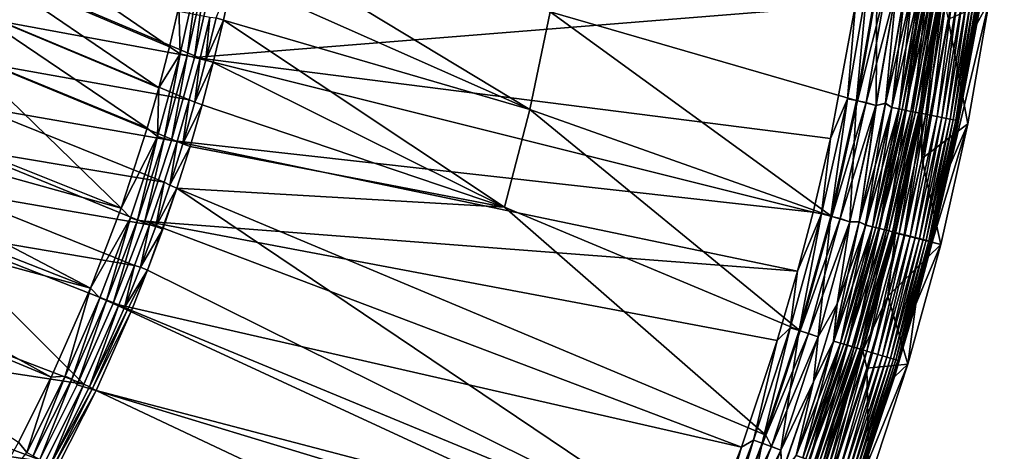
# Model space of a CAD drawing. Header units: metres. Extents: x -900 to 900, y -400 to 400.
# Tile 207 of 253: x 821 to 899, y -265 to -231. Entities that reach past the tile are written whole.
import ezdxf

# ---------------------------------------------------------------- set-up
doc = ezdxf.new("R2010")
doc.units = ezdxf.units.M

msp = doc.modelspace()

# ---------------------------------------------------------------- linework, layer by layer
at = {"layer": 'top'}
for points in [[(898.157532, -222.07399, -5.947641), (896.873108, -231.732437, -5.947641), (899.055237, -220.267227, -87)], [(899.055237, -220.267227, -87), (896.873108, -231.732437, -5.947641), (897.85791, -229.974854, -87)], [(896.873108, -231.732437, -5.947641), (898.157532, -222.07399, -5.947641), (897.114563, -229.780182, -5.365363)], [(818.30072, -227.294968, -58.263298), (833.098511, -233.554016, -31.946688), (819.074402, -223.970184, -58.263691)], [(833.098511, -233.554016, -31.946688), (833.845276, -230.395706, -31.953394), (819.074402, -223.970184, -58.263691)], [(838.072083, -228.07637, -32.465992), (838.705444, -224.694992, -32.464188), (861.563904, -238.483459, -17.935678)], [(861.563904, -238.483459, -17.935678), (838.705444, -224.694992, -32.464188), (863.176697, -230.794678, -17.935678)], [(817.445679, -230.600937, -58.26416), (832.254639, -236.775528, -31.941214), (818.30072, -227.294968, -58.263298)], [(832.254639, -236.775528, -31.941214), (833.098511, -233.554016, -31.946688), (818.30072, -227.294968, -58.263298)], [(835.41272, -227.50177, -30.780293), (833.845276, -230.395706, -31.953394), (833.93573, -234.098236, -30.775509)], [(834.486694, -234.23587, -30.285343), (835.41272, -227.50177, -30.780293), (833.93573, -234.098236, -30.775509)], [(834.486694, -234.23587, -30.285343), (835.973206, -227.612854, -30.28574), (835.41272, -227.50177, -30.780293)], [(835.075623, -234.382751, -29.870964), (835.973206, -227.612854, -30.28574), (834.486694, -234.23587, -30.285343)], [(835.075623, -234.382751, -29.870964), (836.579956, -227.764771, -29.868177), (835.973206, -227.612854, -30.28574)], [(836.579956, -227.764771, -29.868177), (835.075623, -234.382751, -29.870964), (887.293213, -230.21315, -0.803848)], [(820.715149, -228.179367, -59.837364), (835.521484, -234.432297, -33.503765), (819.829895, -231.560989, -59.842426)], [(836.295227, -231.196991, -33.506466), (835.521484, -234.432297, -33.503765), (820.715149, -228.179367, -59.837364)], [(836.770508, -231.246033, -32.920189), (838.072083, -228.07637, -32.465992), (837.356201, -231.441254, -32.467522)], [(837.356201, -231.441254, -32.467522), (838.072083, -228.07637, -32.465992), (861.563904, -238.483459, -17.935678)], [(889.088013, -228.416321, -3.399924), (887.468811, -237.797104, -3.399924), (863.176697, -230.794678, -17.935678)], [(888.250183, -228.469086, -0.456723), (886.658203, -237.642593, -0.456723), (887.387024, -237.787277, -0.204445)], [(887.293213, -230.21315, -0.803848), (886.658203, -237.642593, -0.456723), (888.250183, -228.469086, -0.456723)], [(888.985291, -228.577805, -0.204445), (888.250183, -228.469086, -0.456723), (887.387024, -237.787277, -0.204445)], [(888.985291, -228.577805, -0.204445), (887.387024, -237.787277, -0.204445), (888.921082, -238.167007)], [(887.468811, -237.797104, -3.399924), (889.088013, -228.416321, -3.399924), (889.753174, -228.691376, -3.101714)], [(888.148376, -237.938431, -3.101714), (887.468811, -237.797104, -3.399924), (889.753174, -228.691376, -3.101714)], [(889.753174, -228.691376, -3.101714), (890.527161, -228.887436, -3), (888.148376, -237.938431, -3.101714)], [(890.531128, -228.888031), (888.985291, -228.577805, -0.204445), (888.921082, -238.167007)], [(890.527161, -228.887436, -3), (888.917175, -238.166214, -3), (888.148376, -237.938431, -3.101714)], [(890.527161, -228.887436, -3), (889.681152, -238.007706, -3), (888.917175, -238.166214, -3)], [(890.531128, -228.888031), (888.921082, -238.167007), (889.666626, -238.004776)], [(891.249207, -228.816299), (889.666626, -238.004776), (890.167664, -238.339279, -0.028766)], [(890.531128, -228.888031), (889.666626, -238.004776), (891.249207, -228.816299)], [(889.681152, -238.007706, -3), (891.263794, -228.818481, -3), (891.799866, -228.994095, -3.056892)], [(890.527161, -228.887436, -3), (891.263794, -228.818481, -3), (889.681152, -238.007706, -3)], [(890.177734, -238.341263, -3.056892), (889.681152, -238.007706, -3), (891.799866, -228.994095, -3.056892)], [(891.249207, -228.816299), (890.167664, -238.339279, -0.028766), (891.789734, -228.992599, -0.028766)], [(891.789734, -228.992599, -0.028766), (890.167664, -238.339279, -0.028766), (890.735718, -238.452042, -0.114353)], [(891.799866, -228.994095, -3.056892), (892.352112, -229.07579, -3.22474), (890.177734, -238.341263, -3.056892)], [(892.352112, -229.07579, -3.22474), (890.725281, -238.449966, -3.22474), (890.177734, -238.341263, -3.056892)], [(892.352112, -229.07579, -3.22474), (892.613098, -229.114395, -3.348771), (890.725281, -238.449966, -3.22474)], [(892.613098, -229.114395, -3.348771), (890.98407, -238.501343, -3.348771), (890.725281, -238.449966, -3.22474)], [(890.735718, -238.452042, -0.114353), (892.36261, -229.077332, -0.114353), (891.789734, -228.992599, -0.028766)], [(891.294067, -238.562881, -0.255695), (892.36261, -229.077332, -0.114353), (890.735718, -238.452042, -0.114353)], [(892.613098, -229.114395, -3.348771), (892.860718, -229.151001, -3.497899), (890.98407, -238.501343, -3.348771)], [(892.860718, -229.151001, -3.497899), (891.229553, -238.550079, -3.497899), (890.98407, -238.501343, -3.348771)], [(892.860718, -229.151001, -3.497899), (893.306824, -229.216995, -3.865118), (891.229553, -238.550079, -3.497899)], [(893.306824, -229.216995, -3.865118), (891.671936, -238.637894, -3.865118), (891.229553, -238.550079, -3.497899)], [(892.36261, -229.077332, -0.114353), (891.294067, -238.562881, -0.255695), (892.925781, -229.160629, -0.255695)], [(892.925781, -229.160629, -0.255695), (891.294067, -238.562881, -0.255695), (891.836365, -238.670532, -0.451727)], [(893.306824, -229.216995, -3.865118), (893.67395, -229.271286, -4.312942), (891.671936, -238.637894, -3.865118)], [(893.67395, -229.271286, -4.312942), (892.035889, -238.710144, -4.312942), (891.671936, -238.637894, -3.865118)], [(891.836365, -238.670532, -0.451727), (893.472656, -229.241516, -0.451727), (892.925781, -229.160629, -0.255695)], [(892.356506, -238.773788, -0.70103), (893.472656, -229.241516, -0.451727), (891.836365, -238.670532, -0.451727)], [(893.67395, -229.271286, -4.312942), (893.948547, -229.311905, -4.82471), (892.035889, -238.710144, -4.312942)], [(893.948547, -229.311905, -4.82471), (892.308167, -238.764191, -4.82471), (892.035889, -238.710144, -4.312942)], [(893.948547, -229.311905, -4.82471), (894.119385, -229.337173, -5.381563), (892.308167, -238.764191, -4.82471)], [(894.119385, -229.337173, -5.381563), (892.4776, -238.797821, -5.381563), (892.308167, -238.764191, -4.82471)], [(892.356506, -238.773788, -0.70103), (893.997314, -229.319122, -0.70103), (893.472656, -229.241516, -0.451727)], [(892.849915, -238.871735, -1.000777), (893.997314, -229.319122, -0.70103), (892.356506, -238.773788, -0.70103)], [(894.119385, -229.337173, -5.381563), (894.190674, -229.430862, -5.959025), (892.4776, -238.797821, -5.381563)], [(894.190674, -229.430862, -5.959025), (892.549561, -238.888748, -5.959025), (892.4776, -238.797821, -5.381563)], [(894.608582, -231.373306, -87), (892.549377, -242.363266, -87), (894.190674, -229.430862, -5.959025)], [(894.190674, -229.430862, -5.959025), (892.549377, -242.363266, -87), (892.549561, -238.888748, -5.959025)], [(893.997314, -229.319122, -0.70103), (892.849915, -238.871735, -1.000777), (894.494934, -229.392715, -1.000777)], [(894.494934, -229.392715, -1.000777), (892.849915, -238.871735, -1.000777), (893.312195, -238.963501, -1.34779)], [(893.312195, -238.963501, -1.34779), (894.961182, -229.461685, -1.34779), (894.494934, -229.392715, -1.000777)], [(893.739075, -239.048233, -1.738888), (894.961182, -229.461685, -1.34779), (893.312195, -238.963501, -1.34779)], [(893.739075, -239.048233, -1.738888), (895.391663, -229.52536, -1.738888), (894.961182, -229.461685, -1.34779)], [(835.075623, -234.382751, -29.870964), (885.311462, -240.790527, -0.803848), (887.293213, -230.21315, -0.803848)], [(887.293213, -230.21315, -0.803848), (885.311462, -240.790527, -0.803848), (886.658203, -237.642593, -0.456723)], [(894.126343, -239.125122, -2.170691), (895.391663, -229.52536, -1.738888), (893.739075, -239.048233, -1.738888)], [(894.126343, -239.125122, -2.170691), (895.782288, -229.58313, -2.170691), (895.391663, -229.52536, -1.738888)], [(895.782288, -229.58313, -2.170691), (894.126343, -239.125122, -2.170691), (894.470642, -239.193481, -2.639013)], [(896.129578, -229.634491, -2.639013), (895.782288, -229.58313, -2.170691), (894.470642, -239.193481, -2.639013)], [(896.129578, -229.634491, -2.639013), (894.470642, -239.193481, -2.639013), (894.768921, -239.252686, -3.139467)], [(897.85791, -229.974854, -87), (896.185669, -239.612015, -87), (894.608582, -231.373306, -87)], [(896.430359, -229.678986, -3.139467), (896.129578, -229.634491, -2.639013), (894.768921, -239.252686, -3.139467)], [(895.017944, -239.302124, -3.667668), (896.430359, -229.678986, -3.139467), (894.768921, -239.252686, -3.139467)], [(896.873108, -231.732437, -5.947641), (894.789856, -242.850098, -5.947641), (897.85791, -229.974854, -87)], [(897.85791, -229.974854, -87), (894.789856, -242.850098, -5.947641), (896.185669, -239.612015, -87)], [(896.430359, -229.678986, -3.139467), (895.017944, -239.302124, -3.667668), (896.681519, -229.716125, -3.667668)], [(896.681519, -229.716125, -3.667668), (895.017944, -239.302124, -3.667668), (895.214966, -239.341217, -4.218875)], [(895.214966, -239.341217, -4.218875), (896.880188, -229.745514, -4.218875), (896.681519, -229.716125, -3.667668)], [(896.880188, -229.745514, -4.218875), (895.214966, -239.341217, -4.218875), (895.358398, -239.369705, -4.786941)], [(897.024902, -229.766922, -4.786941), (896.880188, -229.745514, -4.218875), (895.358398, -239.369705, -4.786941)], [(897.024902, -229.766922, -4.786941), (895.358398, -239.369705, -4.786941), (895.447327, -239.38736, -5.365363)], [(897.114563, -229.780182, -5.365363), (897.024902, -229.766922, -4.786941), (895.447327, -239.38736, -5.365363)], [(895.447327, -239.38736, -5.365363), (896.873108, -231.732437, -5.947641), (897.114563, -229.780182, -5.365363)], [(816.509399, -233.88623, -58.266266), (831.333374, -239.974854, -31.937141), (817.445679, -230.600937, -58.26416)], [(831.333374, -239.974854, -31.937141), (832.254639, -236.775528, -31.941214), (817.445679, -230.600937, -58.26416)], [(833.845276, -230.395706, -31.953394), (833.098511, -233.554016, -31.946688), (833.93573, -234.098236, -30.775509)], [(863.176697, -230.794678, -17.935678), (885.419678, -246.937363, -3.399924), (861.563904, -238.483459, -17.935678)], [(863.176697, -230.794678, -17.935678), (887.468811, -237.797104, -3.399924), (885.419678, -246.937363, -3.399924)], [(819.829895, -231.560989, -59.842426), (834.645813, -237.740021, -33.501572), (818.862427, -234.918869, -59.847919)], [(835.521484, -234.432297, -33.503765), (834.645813, -237.740021, -33.501572), (819.829895, -231.560989, -59.842426)], [(835.521484, -234.432297, -33.503765), (836.295227, -231.196991, -33.506466), (835.979309, -234.58345, -32.919769)], [(836.295227, -231.196991, -33.506466), (836.770508, -231.246033, -32.920189), (835.979309, -234.58345, -32.919769)], [(835.979309, -234.58345, -32.919769), (836.770508, -231.246033, -32.920189), (837.356201, -231.441254, -32.467522)], [(835.979309, -234.58345, -32.919769), (837.356201, -231.441254, -32.467522), (836.558411, -234.787659, -32.468777)], [(836.558411, -234.787659, -32.468777), (837.356201, -231.441254, -32.467522), (859.557739, -246.190552, -17.935678)], [(837.356201, -231.441254, -32.467522), (861.563904, -238.483459, -17.935678), (859.557739, -246.190552, -17.935678)], [(894.608582, -231.373306, -87), (896.185669, -239.612015, -87), (892.549377, -242.363266, -87)], [(894.789856, -242.850098, -5.947641), (896.873108, -231.732437, -5.947641), (895.447327, -239.38736, -5.365363)], [(799.620178, -234.428909, -84.68306), (829.269165, -246.280731, -31.933134), (816.509399, -233.88623, -58.266266)], [(829.269165, -246.280731, -31.933134), (831.333374, -239.974854, -31.937141), (816.509399, -233.88623, -58.266266)], [(833.93573, -234.098236, -30.775509), (832.254639, -236.775528, -31.941214), (832.138062, -240.617905, -30.772385)], [(832.679504, -240.781891, -30.285084), (833.93573, -234.098236, -30.775509), (832.138062, -240.617905, -30.772385)], [(833.93573, -234.098236, -30.775509), (833.098511, -233.554016, -31.946688), (832.254639, -236.775528, -31.941214)], [(832.679504, -240.781891, -30.285084), (834.486694, -234.23587, -30.285343), (833.93573, -234.098236, -30.775509)], [(829.269165, -246.280731, -31.933134), (799.620178, -234.428909, -84.68306), (798.421692, -237.710403, -84.693993)], [(818.862427, -234.918869, -59.847919), (833.692993, -241.016785, -33.499966), (817.813232, -238.251053, -59.853832)], [(834.645813, -237.740021, -33.501572), (833.692993, -241.016785, -33.499966), (818.862427, -234.918869, -59.847919)], [(833.248291, -240.941315, -29.872656), (834.486694, -234.23587, -30.285343), (832.679504, -240.781891, -30.285084)], [(833.248291, -240.941315, -29.872656), (835.075623, -234.382751, -29.870964), (834.486694, -234.23587, -30.285343)], [(833.248291, -240.941315, -29.872656), (883.954773, -246.598083, -0.803848), (835.075623, -234.382751, -29.870964)], [(834.645813, -237.740021, -33.501572), (835.521484, -234.432297, -33.503765), (835.107056, -237.901489, -32.91943)], [(883.954773, -246.598083, -0.803848), (885.311462, -240.790527, -0.803848), (835.075623, -234.382751, -29.870964)], [(835.521484, -234.432297, -33.503765), (835.979309, -234.58345, -32.919769), (835.107056, -237.901489, -32.91943)], [(835.107056, -237.901489, -32.91943), (835.979309, -234.58345, -32.919769), (836.558411, -234.787659, -32.468777)], [(835.107056, -237.901489, -32.91943), (836.558411, -234.787659, -32.468777), (835.679138, -238.113617, -32.469769)], [(859.557739, -246.190552, -17.935678), (835.679138, -238.113617, -32.469769), (836.558411, -234.787659, -32.468777)], [(832.254639, -236.775528, -31.941214), (831.333374, -239.974854, -31.937141), (832.138062, -240.617905, -30.772385)], [(826.855286, -252.604248, -31.934574), (798.421692, -237.710403, -84.693993), (797.141296, -240.962524, -84.706413)], [(826.855286, -252.604248, -31.934574), (829.269165, -246.280731, -31.933134), (798.421692, -237.710403, -84.693993)], [(833.692993, -241.016785, -33.499966), (834.645813, -237.740021, -33.501572), (834.154175, -241.197723, -32.91917)], [(834.645813, -237.740021, -33.501572), (835.107056, -237.901489, -32.91943), (834.154175, -241.197723, -32.91917)], [(834.154175, -241.197723, -32.91917), (835.107056, -237.901489, -32.91943), (835.679138, -238.113617, -32.469769)], [(886.658203, -237.642593, -0.456723), (884.620972, -246.736832, -0.456723), (885.341858, -246.917175, -0.204445)], [(885.311462, -240.790527, -0.803848), (884.620972, -246.736832, -0.456723), (886.658203, -237.642593, -0.456723)], [(887.387024, -237.787277, -0.204445), (886.658203, -237.642593, -0.456723), (885.341858, -246.917175, -0.204445)], [(887.387024, -237.787277, -0.204445), (885.341858, -246.917175, -0.204445), (886.857666, -247.355804)], [(885.419678, -246.937363, -3.399924), (887.468811, -237.797104, -3.399924), (888.148376, -237.938431, -3.101714)], [(886.094849, -247.10556, -3.101714), (885.419678, -246.937363, -3.399924), (888.148376, -237.938431, -3.101714)], [(888.148376, -237.938431, -3.101714), (888.917175, -238.166214, -3), (886.094849, -247.10556, -3.101714)], [(888.921082, -238.167007), (887.387024, -237.787277, -0.204445), (886.857666, -247.355804)], [(889.666626, -238.004776), (887.576294, -247.366776), (888.092041, -247.605179, -0.028766)], [(888.921082, -238.167007), (887.576294, -247.366776), (889.666626, -238.004776)], [(887.590637, -247.370377, -3), (889.681152, -238.007706, -3), (890.177734, -238.341263, -3.056892)], [(889.681152, -238.007706, -3), (887.590637, -247.370377, -3), (888.917175, -238.166214, -3)], [(889.666626, -238.004776), (888.092041, -247.605179, -0.028766), (890.167664, -238.339279, -0.028766)], [(817.813232, -238.251053, -59.853832), (832.673401, -244.233887, -33.498936), (816.682983, -241.555542, -59.860146)], [(833.692993, -241.016785, -33.499966), (832.673401, -244.233887, -33.498936), (817.813232, -238.251053, -59.853832)], [(834.154175, -241.197723, -32.91917), (835.679138, -238.113617, -32.469769), (834.719055, -241.41713, -32.470493)], [(834.719055, -241.41713, -32.470493), (835.679138, -238.113617, -32.469769), (859.557739, -246.190552, -17.935678)], [(861.563904, -238.483459, -17.935678), (882.92395, -255.96434, -3.399924), (859.557739, -246.190552, -17.935678)], [(885.419678, -246.937363, -3.399924), (882.92395, -255.96434, -3.399924), (861.563904, -238.483459, -17.935678)], [(888.917175, -238.166214, -3), (886.85376, -247.354828, -3), (886.094849, -247.10556, -3.101714)], [(888.917175, -238.166214, -3), (887.590637, -247.370377, -3), (886.85376, -247.354828, -3)], [(888.921082, -238.167007), (886.857666, -247.355804), (887.576294, -247.366776)], [(888.101929, -247.607666, -3.056892), (887.590637, -247.370377, -3), (890.177734, -238.341263, -3.056892)], [(890.167664, -238.339279, -0.028766), (888.092041, -247.605179, -0.028766), (888.653809, -247.745728, -0.114353)], [(890.177734, -238.341263, -3.056892), (890.725281, -238.449966, -3.22474), (888.101929, -247.607666, -3.056892)], [(890.725281, -238.449966, -3.22474), (888.643494, -247.743149, -3.22474), (888.101929, -247.607666, -3.056892)], [(890.725281, -238.449966, -3.22474), (890.98407, -238.501343, -3.348771), (888.643494, -247.743149, -3.22474)], [(890.98407, -238.501343, -3.348771), (888.899475, -247.80719, -3.348771), (888.643494, -247.743149, -3.22474)], [(890.167664, -238.339279, -0.028766), (888.653809, -247.745728, -0.114353), (890.735718, -238.452042, -0.114353)], [(890.735718, -238.452042, -0.114353), (888.653809, -247.745728, -0.114353), (889.206055, -247.883881, -0.255695)], [(890.98407, -238.501343, -3.348771), (891.229553, -238.550079, -3.497899), (888.899475, -247.80719, -3.348771)], [(891.229553, -238.550079, -3.497899), (889.142273, -247.86792, -3.497899), (888.899475, -247.80719, -3.348771)], [(891.229553, -238.550079, -3.497899), (891.671936, -238.637894, -3.865118), (889.142273, -247.86792, -3.497899)], [(891.671936, -238.637894, -3.865118), (889.579773, -247.977371, -3.865118), (889.142273, -247.86792, -3.497899)], [(889.206055, -247.883881, -0.255695), (891.294067, -238.562881, -0.255695), (890.735718, -238.452042, -0.114353)], [(889.742371, -248.018051, -0.451727), (891.294067, -238.562881, -0.255695), (889.206055, -247.883881, -0.255695)], [(891.671936, -238.637894, -3.865118), (892.035889, -238.710144, -4.312942), (889.579773, -247.977371, -3.865118)], [(892.035889, -238.710144, -4.312942), (889.939758, -248.067429, -4.312942), (889.579773, -247.977371, -3.865118)], [(891.294067, -238.562881, -0.255695), (889.742371, -248.018051, -0.451727), (891.836365, -238.670532, -0.451727)], [(891.836365, -238.670532, -0.451727), (889.742371, -248.018051, -0.451727), (890.256897, -248.146759, -0.70103)], [(892.035889, -238.710144, -4.312942), (892.308167, -238.764191, -4.82471), (889.939758, -248.067429, -4.312942)], [(892.308167, -238.764191, -4.82471), (890.209045, -248.134796, -4.82471), (889.939758, -248.067429, -4.312942)], [(892.308167, -238.764191, -4.82471), (892.4776, -238.797821, -5.381563), (890.209045, -248.134796, -4.82471)], [(892.4776, -238.797821, -5.381563), (890.376587, -248.176712, -5.381563), (890.209045, -248.134796, -4.82471)], [(890.256897, -248.146759, -0.70103), (892.356506, -238.773788, -0.70103), (891.836365, -238.670532, -0.451727)], [(890.744873, -248.268845, -1.000777), (892.356506, -238.773788, -0.70103), (890.256897, -248.146759, -0.70103)], [(892.4776, -238.797821, -5.381563), (892.549561, -238.888748, -5.959025), (890.376587, -248.176712, -5.381563)], [(890.744873, -248.268845, -1.000777), (892.849915, -238.871735, -1.000777), (892.356506, -238.773788, -0.70103)], [(892.549561, -238.888748, -5.959025), (890.44635, -248.25473, -5.959025), (890.376587, -248.176712, -5.381563)], [(892.549561, -238.888748, -5.959025), (891.139771, -248.397308, -87), (890.44635, -248.25473, -5.959025)], [(891.202087, -248.383224, -1.34779), (892.849915, -238.871735, -1.000777), (890.744873, -248.268845, -1.000777)], [(892.549377, -242.363266, -87), (891.139771, -248.397308, -87), (892.549561, -238.888748, -5.959025)], [(892.849915, -238.871735, -1.000777), (891.202087, -248.383224, -1.34779), (893.312195, -238.963501, -1.34779)], [(893.312195, -238.963501, -1.34779), (891.202087, -248.383224, -1.34779), (891.624268, -248.488831, -1.738888)], [(891.624268, -248.488831, -1.738888), (893.739075, -239.048233, -1.738888), (893.312195, -238.963501, -1.34779)], [(892.007263, -248.584656, -2.170691), (893.739075, -239.048233, -1.738888), (891.624268, -248.488831, -1.738888)], [(892.007263, -248.584656, -2.170691), (894.126343, -239.125122, -2.170691), (893.739075, -239.048233, -1.738888)], [(892.347839, -248.669861, -2.639013), (894.126343, -239.125122, -2.170691), (892.007263, -248.584656, -2.170691)], [(894.470642, -239.193481, -2.639013), (894.126343, -239.125122, -2.170691), (892.347839, -248.669861, -2.639013)], [(894.470642, -239.193481, -2.639013), (892.347839, -248.669861, -2.639013), (892.642822, -248.743652, -3.139467)], [(894.768921, -239.252686, -3.139467), (894.470642, -239.193481, -2.639013), (892.642822, -248.743652, -3.139467)], [(894.768921, -239.252686, -3.139467), (892.642822, -248.743652, -3.139467), (892.88916, -248.805267, -3.667668)], [(892.88916, -248.805267, -3.667668), (895.017944, -239.302124, -3.667668), (894.768921, -239.252686, -3.139467)], [(893.083984, -248.854004, -4.218875), (895.017944, -239.302124, -3.667668), (892.88916, -248.805267, -3.667668)], [(895.017944, -239.302124, -3.667668), (893.083984, -248.854004, -4.218875), (895.214966, -239.341217, -4.218875)], [(895.214966, -239.341217, -4.218875), (893.083984, -248.854004, -4.218875), (893.225891, -248.889511, -4.786941)], [(895.358398, -239.369705, -4.786941), (895.214966, -239.341217, -4.218875), (893.225891, -248.889511, -4.786941)], [(895.358398, -239.369705, -4.786941), (893.225891, -248.889511, -4.786941), (893.313782, -248.911499, -5.365363)], [(895.447327, -239.38736, -5.365363), (895.358398, -239.369705, -4.786941), (893.313782, -248.911499, -5.365363)], [(893.313782, -248.911499, -5.365363), (894.789856, -242.850098, -5.947641), (895.447327, -239.38736, -5.365363)], [(832.138062, -240.617905, -30.772385), (831.333374, -239.974854, -31.937141), (829.269165, -246.280731, -31.933134)], [(896.185669, -239.612015, -87), (894.042603, -249.155533, -87), (892.549377, -242.363266, -87)], [(894.789856, -242.850098, -5.947641), (893.363831, -248.954269, -5.947641), (896.185669, -239.612015, -87)], [(896.185669, -239.612015, -87), (893.363831, -248.954269, -5.947641), (894.042603, -249.155533, -87)], [(795.779297, -244.18335, -84.720314), (826.855286, -252.604248, -31.934574), (797.141296, -240.962524, -84.706413)], [(832.138062, -240.617905, -30.772385), (829.269165, -246.280731, -31.933134), (830.023193, -247.041626, -30.770933)], [(830.554871, -247.231796, -30.284966), (832.138062, -240.617905, -30.772385), (830.023193, -247.041626, -30.770933)], [(830.554871, -247.231796, -30.284966), (832.679504, -240.781891, -30.285084), (832.138062, -240.617905, -30.772385)], [(831.146118, -247.301697, -29.873283), (832.679504, -240.781891, -30.285084), (830.554871, -247.231796, -30.284966)], [(831.146118, -247.301697, -29.873283), (833.248291, -240.941315, -29.872656), (832.679504, -240.781891, -30.285084)], [(831.146118, -247.301697, -29.873283), (882.727722, -251.24791, -0.803848), (833.248291, -240.941315, -29.872656)], [(832.673401, -244.233887, -33.498936), (833.692993, -241.016785, -33.499966), (833.121033, -244.469757, -32.918991)], [(833.692993, -241.016785, -33.499966), (834.154175, -241.197723, -32.91917), (833.121033, -244.469757, -32.918991)], [(882.727722, -251.24791, -0.803848), (883.954773, -246.598083, -0.803848), (833.248291, -240.941315, -29.872656)], [(885.311462, -240.790527, -0.803848), (883.954773, -246.598083, -0.803848), (884.620972, -246.736832, -0.456723)], [(816.682983, -241.555542, -59.860146), (831.516968, -247.595978, -33.498447), (815.472351, -244.830399, -59.866837)], [(832.673401, -244.233887, -33.498936), (831.516968, -247.595978, -33.498447), (816.682983, -241.555542, -59.860146)], [(833.121033, -244.469757, -32.918991), (834.154175, -241.197723, -32.91917), (834.719055, -241.41713, -32.470493)], [(833.121033, -244.469757, -32.918991), (834.719055, -241.41713, -32.470493), (833.678528, -244.696198, -32.470963)], [(833.678528, -244.696198, -32.470963), (834.719055, -241.41713, -32.470493), (859.557739, -246.190552, -17.935678)], [(892.549377, -242.363266, -87), (894.042603, -249.155533, -87), (891.139771, -248.397308, -87)], [(893.313782, -248.911499, -5.365363), (893.363831, -248.954269, -5.947641), (894.789856, -242.850098, -5.947641)], [(794.336609, -247.37088, -84.735672), (823.753784, -259.60907, -31.942797), (795.779297, -244.18335, -84.720314)], [(823.753784, -259.60907, -31.942797), (826.855286, -252.604248, -31.934574), (795.779297, -244.18335, -84.720314)], [(831.516968, -247.595978, -33.498447), (832.673401, -244.233887, -33.498936), (832.007996, -247.715195, -32.918892)], [(832.673401, -244.233887, -33.498936), (833.121033, -244.469757, -32.918991), (832.007996, -247.715195, -32.918892)], [(815.472351, -244.830399, -59.866837), (830.32074, -250.814346, -33.49855), (814.182007, -248.073685, -59.873894)], [(831.516968, -247.595978, -33.498447), (830.32074, -250.814346, -33.49855), (815.472351, -244.830399, -59.866837)], [(833.678528, -244.696198, -32.470963), (876.619751, -273.58847, -3.399924), (831.358643, -251.173111, -32.471138)], [(831.358643, -251.173111, -32.471138), (832.558228, -247.948853, -32.471176), (833.678528, -244.696198, -32.470963)], [(832.007996, -247.715195, -32.918892), (833.121033, -244.469757, -32.918991), (833.678528, -244.696198, -32.470963)], [(832.007996, -247.715195, -32.918892), (833.678528, -244.696198, -32.470963), (832.558228, -247.948853, -32.471176)], [(859.557739, -246.190552, -17.935678), (880.22467, -264.190063, -3.399924), (833.678528, -244.696198, -32.470963)], [(880.22467, -264.190063, -3.399924), (876.619751, -273.58847, -3.399924), (833.678528, -244.696198, -32.470963)], [(829.269165, -246.280731, -31.933134), (826.855286, -252.604248, -31.934574), (830.023193, -247.041626, -30.770933)], [(882.92395, -255.96434, -3.399924), (880.22467, -264.190063, -3.399924), (859.557739, -246.190552, -17.935678)], [(883.954773, -246.598083, -0.803848), (882.727722, -251.24791, -0.803848), (884.620972, -246.736832, -0.456723)], [(821.166992, -264.755127, -31.95351), (823.753784, -259.60907, -31.942797), (794.336609, -247.37088, -84.735672)], [(830.023193, -247.041626, -30.770933), (826.855286, -252.604248, -31.934574), (827.594299, -253.350235, -30.771168)], [(828.116272, -253.566528, -30.28499), (830.023193, -247.041626, -30.770933), (827.594299, -253.350235, -30.771168)], [(828.116272, -253.566528, -30.28499), (830.554871, -247.231796, -30.284966), (830.023193, -247.041626, -30.770933)], [(828.644226, -253.807495, -29.872879), (830.554871, -247.231796, -30.284966), (828.116272, -253.566528, -30.28499)], [(828.644226, -253.807495, -29.872879), (831.146118, -247.301697, -29.873283), (830.554871, -247.231796, -30.284966)], [(878.28363, -265.150696, -0.803848), (831.146118, -247.301697, -29.873283), (828.644226, -253.807495, -29.872879)], [(878.28363, -265.150696, -0.803848), (881.120422, -256.717102, -0.803848), (831.146118, -247.301697, -29.873283)], [(881.120422, -256.717102, -0.803848), (882.727722, -251.24791, -0.803848), (831.146118, -247.301697, -29.873283)], [(884.620972, -246.736832, -0.456723), (882.142822, -255.725662, -0.456723), (882.854004, -255.941238, -0.204445)], [(884.620972, -246.736832, -0.456723), (882.727722, -251.24791, -0.803848), (882.142822, -255.725662, -0.456723)], [(885.341858, -246.917175, -0.204445), (884.620972, -246.736832, -0.456723), (882.854004, -255.941238, -0.204445)], [(885.341858, -246.917175, -0.204445), (882.854004, -255.941238, -0.204445), (884.345886, -256.432281)], [(882.92395, -255.96434, -3.399924), (885.419678, -246.937363, -3.399924), (886.094849, -247.10556, -3.101714)], [(883.596863, -256.166443, -3.101714), (882.92395, -255.96434, -3.399924), (886.094849, -247.10556, -3.101714)], [(886.094849, -247.10556, -3.101714), (886.85376, -247.354828, -3), (883.596863, -256.166443, -3.101714)], [(886.85376, -247.354828, -3), (884.342041, -256.431122, -3), (883.596863, -256.166443, -3.101714)], [(886.85376, -247.354828, -3), (885.858826, -253.829803, -3), (884.342041, -256.431122, -3)], [(886.857666, -247.355804), (885.341858, -246.917175, -0.204445), (884.345886, -256.432281)], [(886.857666, -247.355804), (884.345886, -256.432281), (885.844604, -253.825714)], [(887.576294, -247.366776), (885.567139, -256.763672, -0.028766), (888.092041, -247.605179, -0.028766)], [(887.576294, -247.366776), (885.844604, -253.825714), (885.567139, -256.763672, -0.028766)], [(886.857666, -247.355804), (885.844604, -253.825714), (887.576294, -247.366776)], [(887.590637, -247.370377, -3), (885.858826, -253.829803, -3), (886.85376, -247.354828, -3)], [(885.858826, -253.829803, -3), (887.590637, -247.370377, -3), (888.101929, -247.607666, -3.056892)], [(826.323486, -260.169098, -33.502102), (796.502808, -248.77005, -86.331841), (814.182007, -248.073685, -59.873894)], [(830.32074, -250.814346, -33.49855), (829.086243, -253.90834, -33.499184), (814.182007, -248.073685, -59.873894)], [(814.182007, -248.073685, -59.873894), (829.086243, -253.90834, -33.499184), (826.323486, -260.169098, -33.502102)], [(830.32074, -250.814346, -33.49855), (831.516968, -247.595978, -33.498447), (830.815491, -250.931625, -32.918873)], [(831.516968, -247.595978, -33.498447), (832.007996, -247.715195, -32.918892), (830.815491, -250.931625, -32.918873)], [(830.815491, -250.931625, -32.918873), (832.007996, -247.715195, -32.918892), (832.558228, -247.948853, -32.471176)], [(830.815491, -250.931625, -32.918873), (832.558228, -247.948853, -32.471176), (831.358643, -251.173111, -32.471138)], [(888.092041, -247.605179, -0.028766), (885.567139, -256.763672, -0.028766), (886.121338, -256.931702, -0.114353)], [(888.101929, -247.607666, -3.056892), (888.643494, -247.743149, -3.22474), (885.576904, -256.766663, -3.056892)], [(885.576904, -256.766663, -3.056892), (885.858826, -253.829803, -3), (888.101929, -247.607666, -3.056892)], [(888.643494, -247.743149, -3.22474), (886.111206, -256.928619, -3.22474), (885.576904, -256.766663, -3.056892)], [(888.643494, -247.743149, -3.22474), (888.899475, -247.80719, -3.348771), (886.111206, -256.928619, -3.22474)], [(888.899475, -247.80719, -3.348771), (886.363708, -257.005157, -3.348771), (886.111206, -256.928619, -3.22474)], [(888.092041, -247.605179, -0.028766), (886.121338, -256.931702, -0.114353), (888.653809, -247.745728, -0.114353)], [(888.653809, -247.745728, -0.114353), (886.121338, -256.931702, -0.114353), (886.666138, -257.096832, -0.255695)], [(888.899475, -247.80719, -3.348771), (889.142273, -247.86792, -3.497899), (886.363708, -257.005157, -3.348771)], [(889.142273, -247.86792, -3.497899), (886.60321, -257.077759, -3.497899), (886.363708, -257.005157, -3.348771)], [(889.142273, -247.86792, -3.497899), (889.579773, -247.977371, -3.865118), (886.60321, -257.077759, -3.497899)], [(889.579773, -247.977371, -3.865118), (887.03479, -257.208588, -3.865118), (886.60321, -257.077759, -3.497899)], [(888.653809, -247.745728, -0.114353), (886.666138, -257.096832, -0.255695), (889.206055, -247.883881, -0.255695)], [(889.206055, -247.883881, -0.255695), (886.666138, -257.096832, -0.255695), (887.195251, -257.257233, -0.451727)], [(889.579773, -247.977371, -3.865118), (889.939758, -248.067429, -4.312942), (887.03479, -257.208588, -3.865118)], [(889.939758, -248.067429, -4.312942), (887.389954, -257.316254, -4.312942), (887.03479, -257.208588, -3.865118)], [(887.195251, -257.257233, -0.451727), (889.742371, -248.018051, -0.451727), (889.206055, -247.883881, -0.255695)], [(887.70282, -257.411072, -0.70103), (889.742371, -248.018051, -0.451727), (887.195251, -257.257233, -0.451727)], [(889.939758, -248.067429, -4.312942), (890.209045, -248.134796, -4.82471), (887.389954, -257.316254, -4.312942)], [(890.209045, -248.134796, -4.82471), (887.65564, -257.39679, -4.82471), (887.389954, -257.316254, -4.312942)], [(890.209045, -248.134796, -4.82471), (890.376587, -248.176712, -5.381563), (887.65564, -257.39679, -4.82471)], [(889.742371, -248.018051, -0.451727), (887.70282, -257.411072, -0.70103), (890.256897, -248.146759, -0.70103)], [(890.256897, -248.146759, -0.70103), (887.70282, -257.411072, -0.70103), (888.184204, -257.557007, -1.000777)], [(888.184204, -257.557007, -1.000777), (890.744873, -248.268845, -1.000777), (890.256897, -248.146759, -0.70103)], [(793.324097, -255.133057, -86.36203), (796.502808, -248.77005, -86.331841), (826.323486, -260.169098, -33.502102)], [(890.376587, -248.176712, -5.381563), (887.820923, -257.446869, -5.381563), (887.65564, -257.39679, -4.82471)], [(890.376587, -248.176712, -5.381563), (890.44635, -248.25473, -5.959025), (887.820923, -257.446869, -5.381563)], [(890.44635, -248.25473, -5.959025), (887.886169, -257.506226, -5.959025), (887.820923, -257.446869, -5.381563)], [(890.44635, -248.25473, -5.959025), (889.864807, -253.228516, -87), (887.886169, -257.506226, -5.959025)], [(888.635254, -257.693756, -1.34779), (890.744873, -248.268845, -1.000777), (888.184204, -257.557007, -1.000777)], [(888.635254, -257.693756, -1.34779), (891.202087, -248.383224, -1.34779), (890.744873, -248.268845, -1.000777)], [(889.051758, -257.820007, -1.738888), (891.202087, -248.383224, -1.34779), (888.635254, -257.693756, -1.34779)], [(891.202087, -248.383224, -1.34779), (889.051758, -257.820007, -1.738888), (891.624268, -248.488831, -1.738888)], [(891.624268, -248.488831, -1.738888), (889.051758, -257.820007, -1.738888), (889.429626, -257.93454, -2.170691)], [(889.429626, -257.93454, -2.170691), (892.007263, -248.584656, -2.170691), (891.624268, -248.488831, -1.738888)], [(889.765564, -258.036377, -2.639013), (892.007263, -248.584656, -2.170691), (889.429626, -257.93454, -2.170691)], [(889.765564, -258.036377, -2.639013), (892.347839, -248.669861, -2.639013), (892.007263, -248.584656, -2.170691)], [(890.056641, -258.124603, -3.139467), (892.347839, -248.669861, -2.639013), (889.765564, -258.036377, -2.639013)], [(891.139771, -248.397308, -87), (889.864807, -253.228516, -87), (890.44635, -248.25473, -5.959025)], [(894.042603, -249.155533, -87), (889.864807, -253.228516, -87), (891.139771, -248.397308, -87)], [(892.642822, -248.743652, -3.139467), (892.347839, -248.669861, -2.639013), (890.056641, -258.124603, -3.139467)], [(890.299622, -258.198273, -3.667668), (892.642822, -248.743652, -3.139467), (890.056641, -258.124603, -3.139467)], [(892.642822, -248.743652, -3.139467), (890.299622, -258.198273, -3.667668), (892.88916, -248.805267, -3.667668)], [(892.88916, -248.805267, -3.667668), (890.299622, -258.198273, -3.667668), (890.49176, -258.256531, -4.218875)], [(890.49176, -258.256531, -4.218875), (893.083984, -248.854004, -4.218875), (892.88916, -248.805267, -3.667668)], [(893.083984, -248.854004, -4.218875), (890.49176, -258.256531, -4.218875), (890.631775, -258.29895, -4.786941)], [(893.225891, -248.889511, -4.786941), (893.083984, -248.854004, -4.218875), (890.631775, -258.29895, -4.786941)], [(893.225891, -248.889511, -4.786941), (890.631775, -258.29895, -4.786941), (890.718506, -258.325256, -5.365363)], [(893.313782, -248.911499, -5.365363), (893.225891, -248.889511, -4.786941), (890.718506, -258.325256, -5.365363)], [(890.718506, -258.325256, -5.365363), (892.074097, -253.841614, -5.947641), (893.313782, -248.911499, -5.365363)], [(892.074097, -253.841614, -5.947641), (893.363831, -248.954269, -5.947641), (893.313782, -248.911499, -5.365363)], [(894.042603, -249.155533, -87), (891.433838, -258.582397, -87), (889.864807, -253.228516, -87)], [(894.042603, -249.155533, -87), (892.074097, -253.841614, -5.947641), (891.433838, -258.582397, -87)], [(893.363831, -248.954269, -5.947641), (892.074097, -253.841614, -5.947641), (894.042603, -249.155533, -87)], [(829.086243, -253.90834, -33.499184), (830.32074, -250.814346, -33.49855), (829.543945, -254.116669, -32.918938)], [(830.32074, -250.814346, -33.49855), (830.815491, -250.931625, -32.918873), (829.543945, -254.116669, -32.918938)], [(829.543945, -254.116669, -32.918938), (830.815491, -250.931625, -32.918873), (831.358643, -251.173111, -32.471138)], [(829.543945, -254.116669, -32.918938), (831.358643, -251.173111, -32.471138), (829.804321, -254.224487, -32.676437)], [(829.804321, -254.224487, -32.676437), (831.358643, -251.173111, -32.471138), (830.080566, -254.367065, -32.470848)], [(876.619751, -273.58847, -3.399924), (830.080566, -254.367065, -32.470848), (831.358643, -251.173111, -32.471138)], [(882.727722, -251.24791, -0.803848), (881.120422, -256.717102, -0.803848), (882.142822, -255.725662, -0.456723)], [(826.855286, -252.604248, -31.934574), (823.753784, -259.60907, -31.942797), (824.855713, -259.525665, -30.773102)], [(826.855286, -252.604248, -31.934574), (824.855713, -259.525665, -30.773102), (827.594299, -253.350235, -30.771168)], [(827.594299, -253.350235, -30.771168), (824.855713, -259.525665, -30.773102), (825.367859, -259.768066, -30.28516)], [(825.367859, -259.768066, -30.28516), (828.116272, -253.566528, -30.28499), (827.594299, -253.350235, -30.771168)], [(825.802856, -260.232513, -29.871416), (828.116272, -253.566528, -30.28499), (825.367859, -259.768066, -30.28516)], [(825.802856, -260.232513, -29.871416), (828.644226, -253.807495, -29.872879), (828.116272, -253.566528, -30.28499)], [(889.864807, -253.228516, -87), (888.194824, -258.911102, -87), (887.886169, -257.506226, -5.959025)], [(891.433838, -258.582397, -87), (888.194824, -258.911102, -87), (889.864807, -253.228516, -87)], [(874.420105, -274.93988, -0.803848), (828.644226, -253.807495, -29.872879), (825.802856, -260.232513, -29.871416)], [(826.323486, -260.169098, -33.502102), (829.086243, -253.90834, -33.499184), (826.766174, -260.383972, -32.919312)], [(829.086243, -253.90834, -33.499184), (829.543945, -254.116669, -32.918938), (826.766174, -260.383972, -32.919312)], [(826.766174, -260.383972, -32.919312), (829.543945, -254.116669, -32.918938), (829.804321, -254.224487, -32.676437)], [(826.766174, -260.383972, -32.919312), (829.804321, -254.224487, -32.676437), (827.021606, -260.504791, -32.6759)], [(827.021606, -260.504791, -32.6759), (829.804321, -254.224487, -32.676437), (830.080566, -254.367065, -32.470848)], [(827.021606, -260.504791, -32.6759), (830.080566, -254.367065, -32.470848), (827.292175, -260.656525, -32.469524)], [(830.080566, -254.367065, -32.470848), (876.619751, -273.58847, -3.399924), (827.292175, -260.656525, -32.469524)], [(874.420105, -274.93988, -0.803848), (878.28363, -265.150696, -0.803848), (828.644226, -253.807495, -29.872879)], [(885.844604, -253.825714), (883.967896, -259.979309), (885.567139, -256.763672, -0.028766)], [(884.345886, -256.432281), (883.967896, -259.979309), (885.844604, -253.825714)], [(883.981995, -259.983856, -3), (885.858826, -253.829803, -3), (885.576904, -256.766663, -3.056892)], [(885.858826, -253.829803, -3), (883.981995, -259.983856, -3), (884.342041, -256.431122, -3)], [(892.074097, -253.841614, -5.947641), (890.384705, -259.59024, -5.947641), (891.433838, -258.582397, -87)], [(890.384705, -259.59024, -5.947641), (892.074097, -253.841614, -5.947641), (890.718506, -258.325256, -5.365363)], [(789.838013, -261.327118, -86.394287), (793.324097, -255.133057, -86.36203), (823.260864, -266.284515, -33.507164)], [(823.260864, -266.284515, -33.507164), (793.324097, -255.133057, -86.36203), (826.323486, -260.169098, -33.502102)], [(882.142822, -255.725662, -0.456723), (879.228088, -264.582916, -0.456723), (879.927856, -264.833221, -0.204445)], [(882.142822, -255.725662, -0.456723), (881.120422, -256.717102, -0.803848), (879.228088, -264.582916, -0.456723)], [(882.854004, -255.941238, -0.204445), (882.142822, -255.725662, -0.456723), (879.927856, -264.833221, -0.204445)], [(882.854004, -255.941238, -0.204445), (879.927856, -264.833221, -0.204445), (881.391724, -265.374573)], [(884.345886, -256.432281), (882.854004, -255.941238, -0.204445), (881.391724, -265.374573)], [(881.120422, -256.717102, -0.803848), (878.28363, -265.150696, -0.803848), (879.228088, -264.582916, -0.456723)], [(880.22467, -264.190063, -3.399924), (882.92395, -255.96434, -3.399924), (883.596863, -256.166443, -3.101714)], [(880.658752, -265.094696, -3.101714), (880.22467, -264.190063, -3.399924), (883.596863, -256.166443, -3.101714)], [(883.596863, -256.166443, -3.101714), (884.342041, -256.431122, -3), (880.658752, -265.094696, -3.101714)], [(884.342041, -256.431122, -3), (881.387939, -265.37323, -3), (880.658752, -265.094696, -3.101714)], [(884.342041, -256.431122, -3), (883.981995, -259.983856, -3), (881.387939, -265.37323, -3)], [(884.345886, -256.432281), (881.391724, -265.374573), (883.967896, -259.979309)], [(885.567139, -256.763672, -0.028766), (883.967896, -259.979309), (882.597351, -265.788147, -0.028766)], [(882.597351, -265.788147, -0.028766), (883.1427, -265.983215, -0.114353), (885.567139, -256.763672, -0.028766)], [(885.576904, -256.766663, -3.056892), (886.111206, -256.928619, -3.22474), (882.606995, -265.791565, -3.056892)], [(882.606995, -265.791565, -3.056892), (883.981995, -259.983856, -3), (885.576904, -256.766663, -3.056892)], [(886.111206, -256.928619, -3.22474), (883.13269, -265.979614, -3.22474), (882.606995, -265.791565, -3.056892)], [(886.111206, -256.928619, -3.22474), (886.363708, -257.005157, -3.348771), (883.13269, -265.979614, -3.22474)], [(886.363708, -257.005157, -3.348771), (883.381165, -266.068481, -3.348771), (883.13269, -265.979614, -3.22474)], [(885.567139, -256.763672, -0.028766), (883.1427, -265.983215, -0.114353), (886.121338, -256.931702, -0.114353)], [(886.121338, -256.931702, -0.114353), (883.1427, -265.983215, -0.114353), (883.678711, -266.174957, -0.255695)], [(886.363708, -257.005157, -3.348771), (886.60321, -257.077759, -3.497899), (883.381165, -266.068481, -3.348771)], [(886.60321, -257.077759, -3.497899), (883.616821, -266.152802, -3.497899), (883.381165, -266.068481, -3.348771)], [(886.60321, -257.077759, -3.497899), (887.03479, -257.208588, -3.865118), (883.616821, -266.152802, -3.497899)], [(887.03479, -257.208588, -3.865118), (884.041443, -266.304688, -3.865118), (883.616821, -266.152802, -3.497899)], [(886.121338, -256.931702, -0.114353), (883.678711, -266.174957, -0.255695), (886.666138, -257.096832, -0.255695)], [(886.666138, -257.096832, -0.255695), (883.678711, -266.174957, -0.255695), (884.199341, -266.361176, -0.451727)], [(887.03479, -257.208588, -3.865118), (887.389954, -257.316254, -4.312942), (884.041443, -266.304688, -3.865118)], [(887.389954, -257.316254, -4.312942), (884.39093, -266.429688, -4.312942), (884.041443, -266.304688, -3.865118)], [(886.666138, -257.096832, -0.255695), (884.199341, -266.361176, -0.451727), (887.195251, -257.257233, -0.451727)], [(887.195251, -257.257233, -0.451727), (884.199341, -266.361176, -0.451727), (884.69873, -266.539795, -0.70103)], [(887.389954, -257.316254, -4.312942), (887.65564, -257.39679, -4.82471), (884.39093, -266.429688, -4.312942)], [(887.65564, -257.39679, -4.82471), (884.652344, -266.523193, -4.82471), (884.39093, -266.429688, -4.312942)], [(887.65564, -257.39679, -4.82471), (887.820923, -257.446869, -5.381563), (884.652344, -266.523193, -4.82471)], [(887.820923, -257.446869, -5.381563), (884.814941, -266.58136, -5.381563), (884.652344, -266.523193, -4.82471)], [(884.69873, -266.539795, -0.70103), (887.70282, -257.411072, -0.70103), (887.195251, -257.257233, -0.451727)], [(885.172424, -266.709229, -1.000777), (887.70282, -257.411072, -0.70103), (884.69873, -266.539795, -0.70103)], [(887.820923, -257.446869, -5.381563), (887.886169, -257.506226, -5.959025), (884.814941, -266.58136, -5.381563)], [(887.70282, -257.411072, -0.70103), (885.172424, -266.709229, -1.000777), (888.184204, -257.557007, -1.000777)], [(887.886169, -257.506226, -5.959025), (884.875061, -266.620941, -5.959025), (884.814941, -266.58136, -5.381563)], [(887.886169, -257.506226, -5.959025), (885.247437, -267.673798, -87), (884.875061, -266.620941, -5.959025)], [(888.184204, -257.557007, -1.000777), (885.172424, -266.709229, -1.000777), (885.616211, -266.868011, -1.34779)], [(887.886169, -257.506226, -5.959025), (888.194824, -258.911102, -87), (885.247437, -267.673798, -87)], [(885.616211, -266.868011, -1.34779), (888.635254, -257.693756, -1.34779), (888.184204, -257.557007, -1.000777)], [(886.026001, -267.014587, -1.738888), (888.635254, -257.693756, -1.34779), (885.616211, -266.868011, -1.34779)], [(886.026001, -267.014587, -1.738888), (889.051758, -257.820007, -1.738888), (888.635254, -257.693756, -1.34779)], [(886.397766, -267.147583, -2.170691), (889.051758, -257.820007, -1.738888), (886.026001, -267.014587, -1.738888)], [(889.051758, -257.820007, -1.738888), (886.397766, -267.147583, -2.170691), (889.429626, -257.93454, -2.170691)], [(889.429626, -257.93454, -2.170691), (886.397766, -267.147583, -2.170691), (886.728394, -267.265839, -2.639013)], [(886.728394, -267.265839, -2.639013), (889.765564, -258.036377, -2.639013), (889.429626, -257.93454, -2.170691)], [(887.014709, -267.368256, -3.139467), (889.765564, -258.036377, -2.639013), (886.728394, -267.265839, -2.639013)], [(887.014709, -267.368256, -3.139467), (890.056641, -258.124603, -3.139467), (889.765564, -258.036377, -2.639013)], [(887.253784, -267.453766, -3.667668), (890.056641, -258.124603, -3.139467), (887.014709, -267.368256, -3.139467)], [(887.253784, -267.453766, -3.667668), (890.299622, -258.198273, -3.667668), (890.056641, -258.124603, -3.139467)], [(887.442932, -267.521423, -4.218875), (890.299622, -258.198273, -3.667668), (887.253784, -267.453766, -3.667668)], [(890.299622, -258.198273, -3.667668), (887.442932, -267.521423, -4.218875), (890.49176, -258.256531, -4.218875)], [(890.49176, -258.256531, -4.218875), (887.442932, -267.521423, -4.218875), (887.580627, -267.570709, -4.786941)], [(890.631775, -258.29895, -4.786941), (890.49176, -258.256531, -4.218875), (887.580627, -267.570709, -4.786941)], [(888.365662, -267.869904, -87), (885.247437, -267.673798, -87), (888.194824, -258.911102, -87)], [(891.433838, -258.582397, -87), (890.384705, -259.59024, -5.947641), (887.403076, -268.454834, -5.947641)], [(891.433838, -258.582397, -87), (887.403076, -268.454834, -5.947641), (888.365662, -267.869904, -87)], [(890.631775, -258.29895, -4.786941), (887.580627, -267.570709, -4.786941), (887.666016, -267.601227, -5.365363)], [(890.718506, -258.325256, -5.365363), (890.631775, -258.29895, -4.786941), (887.666016, -267.601227, -5.365363)], [(887.666016, -267.601227, -5.365363), (890.384705, -259.59024, -5.947641), (890.718506, -258.325256, -5.365363)], [(891.433838, -258.582397, -87), (888.365662, -267.869904, -87), (888.194824, -258.911102, -87)], [(823.753784, -259.60907, -31.942797), (821.166992, -264.755127, -31.95351), (821.815308, -265.554016, -30.776731)], [(823.753784, -259.60907, -31.942797), (821.815308, -265.554016, -30.776731), (824.855713, -259.525665, -30.773102)], [(824.855713, -259.525665, -30.773102), (821.815308, -265.554016, -30.776731), (822.317505, -265.82254, -30.285471)], [(824.855713, -259.525665, -30.773102), (822.317505, -265.82254, -30.285471), (825.367859, -259.768066, -30.28516)], [(825.367859, -259.768066, -30.28516), (822.317505, -265.82254, -30.285471), (822.860046, -266.103302, -29.869116)], [(822.860046, -266.103302, -29.869116), (825.802856, -260.232513, -29.871416), (825.367859, -259.768066, -30.28516)], [(887.403076, -268.454834, -5.947641), (890.384705, -259.59024, -5.947641), (887.666016, -267.601227, -5.365363)], [(822.860046, -266.103302, -29.869116), (874.420105, -274.93988, -0.803848), (825.802856, -260.232513, -29.871416)], [(823.260864, -266.284515, -33.507164), (826.323486, -260.169098, -33.502102), (823.683105, -266.503052, -32.92001)], [(826.323486, -260.169098, -33.502102), (826.766174, -260.383972, -32.919312), (823.683105, -266.503052, -32.92001)], [(823.683105, -266.503052, -32.92001), (826.766174, -260.383972, -32.919312), (827.021606, -260.504791, -32.6759)], [(823.683105, -266.503052, -32.92001), (827.021606, -260.504791, -32.6759), (823.933533, -266.636871, -32.674904)], [(823.933533, -266.636871, -32.674904), (827.021606, -260.504791, -32.6759), (827.292175, -260.656525, -32.469524)], [(883.981995, -259.983856, -3), (881.466797, -267.262421, -3), (881.387939, -265.37323, -3)], [(881.391724, -265.374573), (881.452881, -267.257324), (883.967896, -259.979309)], [(883.967896, -259.979309), (881.452881, -267.257324), (882.597351, -265.788147, -0.028766)], [(881.466797, -267.262421, -3), (883.981995, -259.983856, -3), (882.606995, -265.791565, -3.056892)], [(819.896179, -272.247101, -33.514347), (789.838013, -261.327118, -86.394287), (823.260864, -266.284515, -33.507164)], [(823.933533, -266.636871, -32.674904), (827.292175, -260.656525, -32.469524), (824.199768, -266.802155, -32.467205)], [(827.292175, -260.656525, -32.469524), (872.828491, -282.140686, -3.399924), (824.199768, -266.802155, -32.467205)], [(876.619751, -273.58847, -3.399924), (872.828491, -282.140686, -3.399924), (827.292175, -260.656525, -32.469524)], [(876.619751, -273.58847, -3.399924), (880.22467, -264.190063, -3.399924), (880.658752, -265.094696, -3.101714)], [(821.166992, -264.755127, -31.95351), (817.841492, -270.669067, -31.971054), (821.815308, -265.554016, -30.776731)], [(878.28363, -265.150696, -0.803848), (874.420105, -274.93988, -0.803848), (875.881042, -273.282471, -0.456723)], [(879.228088, -264.582916, -0.456723), (875.881042, -273.282471, -0.456723), (876.567688, -273.566895, -0.204445)], [(879.228088, -264.582916, -0.456723), (878.28363, -265.150696, -0.803848), (875.881042, -273.282471, -0.456723)], [(879.927856, -264.833221, -0.204445), (879.228088, -264.582916, -0.456723), (876.567688, -273.566895, -0.204445)], [(879.927856, -264.833221, -0.204445), (876.567688, -273.566895, -0.204445), (878.00238, -274.161163)], [(877.284912, -273.863953, -3.101714), (876.619751, -273.58847, -3.399924), (880.658752, -265.094696, -3.101714)], [(880.658752, -265.094696, -3.101714), (881.387939, -265.37323, -3), (877.284912, -273.863953, -3.101714)], [(881.391724, -265.374573), (879.927856, -264.833221, -0.204445), (878.00238, -274.161163)], [(881.387939, -265.37323, -3), (877.998657, -274.159637, -3), (877.284912, -273.863953, -3.101714)], [(881.387939, -265.37323, -3), (881.466797, -267.262421, -3), (877.998657, -274.159637, -3)], [(881.391724, -265.374573), (878.00238, -274.161163), (881.452881, -267.257324)]]:
    msp.add_3dface(points, dxfattribs=at)

doc.saveas('drawing.dxf')
